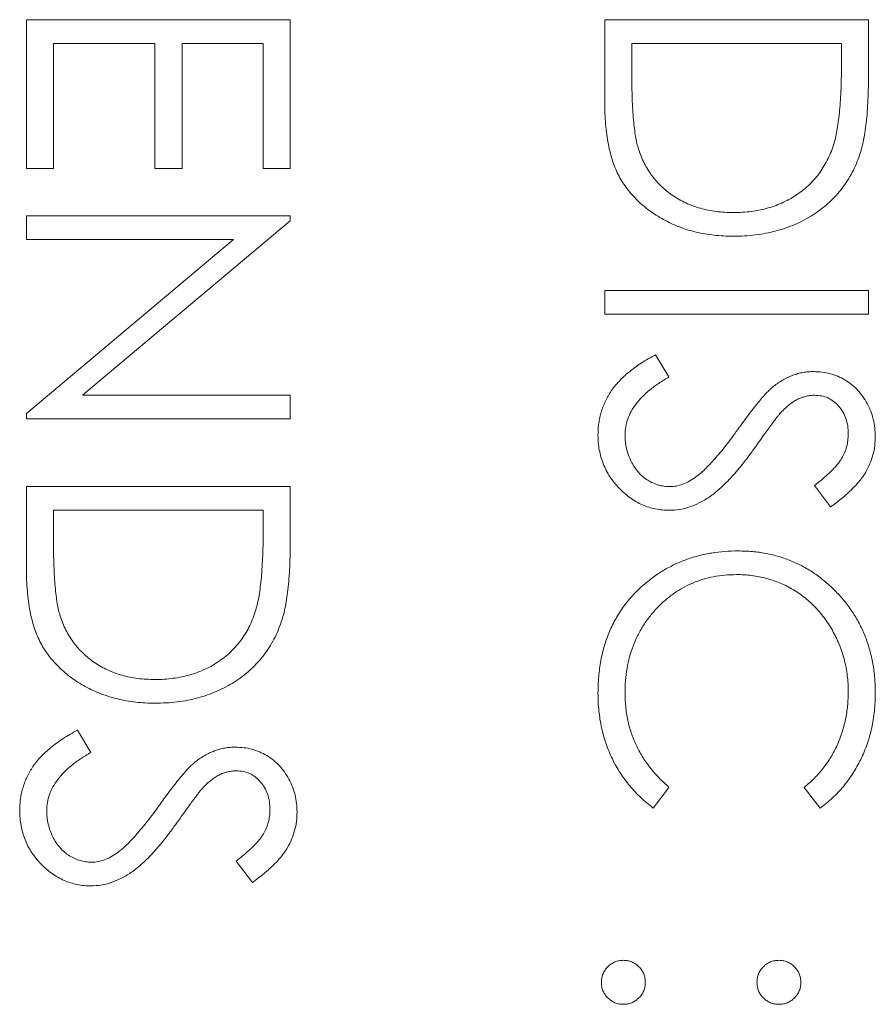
# Model space of a CAD drawing. Header units: millimetres. Extents: x -68 to 153, y 78 to 418.
# Tile 17 of 32: x -13.33 to -9.03, y 325.91 to 330.85. Entities that reach past the tile are written whole.
import ezdxf

# ---------------------------------------------------------------- set-up
doc = ezdxf.new("R2010")
doc.units = ezdxf.units.MM

msp = doc.modelspace()

# ---------------------------------------------------------------- linework, layer by layer
at = {"color": 7, "linetype": 'Continuous', "lineweight": 15}
for p, q in [((-13.2912, 330.8499), (-11.9683, 330.8499)), ((-13.2912, 330.1037), (-13.2912, 330.8499)), ((-11.9683, 330.8499), (-11.9683, 330.1037)), ((-10.3912, 330.8499), (-9.0683, 330.8499)), ((-10.3912, 330.44), (-10.3912, 330.8499)), ((-9.0683, 330.8499), (-9.0683, 330.5828)), ((-13.1555, 330.7312), (-13.1555, 330.1037)), ((-12.6467, 330.7312), (-13.1555, 330.7312)), ((-12.6467, 330.1037), (-12.6467, 330.7312)), ((-12.511, 330.7312), (-12.511, 330.1037)), ((-12.104, 330.7312), (-12.511, 330.7312)), ((-12.104, 330.1037), (-12.104, 330.7312)), ((-10.2555, 330.7312), (-10.2555, 330.5794)), ((-9.204, 330.7312), (-10.2555, 330.7312)), ((-9.204, 330.6382), (-9.204, 330.7312)), ((-13.1555, 330.1037), (-13.2912, 330.1037)), ((-12.511, 330.1037), (-12.6467, 330.1037)), ((-11.9683, 330.1037), (-12.104, 330.1037)), ((-13.2912, 329.8662), (-11.9683, 329.8662)), ((-13.2912, 329.7475), (-13.2912, 329.8662)), ((-11.9683, 329.8413), (-13.0095, 328.9673)), ((-11.9683, 329.8662), (-11.9683, 329.8413)), ((-13.2912, 328.8756), (-12.2524, 329.7475)), ((-12.2524, 329.7475), (-13.2912, 329.7475)), ((-10.3912, 329.4931), (-9.0683, 329.4931)), ((-10.3912, 329.3744), (-10.3912, 329.4931)), ((-9.0683, 329.4931), (-9.0683, 329.3744)), ((-9.0683, 329.3744), (-10.3912, 329.3744)), ((-10.136, 329.1708), (-10.069, 329.059)), ((-13.0095, 328.9673), (-11.9683, 328.9673)), ((-11.9683, 328.9673), (-11.9683, 328.8486)), ((-13.2912, 328.8486), (-13.2912, 328.8756)), ((-11.9683, 328.8486), (-13.2912, 328.8486)), ((-13.2912, 328.5094), (-11.9683, 328.5094)), ((-13.2912, 328.0994), (-13.2912, 328.5094)), ((-11.9683, 328.5094), (-11.9683, 328.2423)), ((-9.2583, 328.4076), (-9.3397, 328.5149)), ((-13.1555, 328.3907), (-13.1555, 328.2388)), ((-12.104, 328.3907), (-13.1555, 328.3907)), ((-12.104, 328.2976), (-12.104, 328.3907)), ((-13.036, 327.2882), (-12.969, 327.1764)), ((-10.069, 327.002), (-10.1477, 326.8981)), ((-9.311, 326.8981), (-9.3905, 327.002)), ((-12.1583, 326.525), (-12.2397, 326.6323))]:
    msp.add_line(p, q, dxfattribs=at)
for points, knots in [([(-9.2411, 330.2317), (-9.238, 330.2428), (-9.2315, 330.2663), (-9.2244, 330.3048), (-9.2181, 330.3482), (-9.2128, 330.3965), (-9.209, 330.4498), (-9.2061, 330.5081), (-9.2042, 330.5715), (-9.204, 330.6154), (-9.204, 330.6382)], [0, 0, 0, 0, 0.084319, 0.179285, 0.286583, 0.405111, 0.535593, 0.67819, 0.832976, 1, 1, 1, 1]), ([(-9.0683, 330.5828), (-9.0685, 330.5596), (-9.0688, 330.5147), (-9.0708, 330.4498), (-9.0745, 330.3898), (-9.0797, 330.3348), (-9.0862, 330.2848), (-9.0944, 330.2397), (-9.1039, 330.1995), (-9.1121, 330.1747), (-9.116, 330.163)], [0, 0, 0, 0, 0.164289, 0.317406, 0.458844, 0.589367, 0.707831, 0.81577, 0.91288, 1, 1, 1, 1]), ([(-10.2555, 330.5794), (-10.2554, 330.5575), (-10.2553, 330.5156), (-10.2537, 330.4552), (-10.2511, 330.4001), (-10.2475, 330.3501), (-10.2427, 330.3054), (-10.2373, 330.2659), (-10.2307, 330.2315), (-10.2247, 330.2108), (-10.2219, 330.2012)], [0, 0, 0, 0, 0.171901, 0.330628, 0.475549, 0.606746, 0.725024, 0.829742, 0.921323, 1, 1, 1, 1]), ([(-9.7465, 329.7645), (-9.7628, 329.7647), (-9.795, 329.7652), (-9.8425, 329.7694), (-9.8886, 329.7755), (-9.933, 329.7849), (-9.9763, 329.7964), (-10.0178, 329.8112), (-10.058, 329.828), (-10.0963, 329.8477), (-10.1326, 329.8693), (-10.1669, 329.8925), (-10.1985, 329.9172), (-10.2277, 329.9437), (-10.2544, 329.9717), (-10.2788, 330.0013), (-10.3004, 330.0326), (-10.32, 330.0655), (-10.3372, 330.1009), (-10.3517, 330.1395), (-10.3638, 330.1815), (-10.3738, 330.2267), (-10.3818, 330.2753), (-10.3871, 330.3272), (-10.3907, 330.3825), (-10.3911, 330.4204), (-10.3912, 330.44)], [0, 0, 0, 0, 0.046081, 0.090807, 0.134295, 0.177024, 0.218823, 0.260244, 0.30108, 0.341614, 0.381583, 0.42012, 0.458075, 0.494738, 0.531195, 0.566934, 0.602713, 0.638327, 0.674853, 0.713467, 0.754442, 0.797815, 0.843989, 0.893072, 0.944963, 1, 1, 1, 1]), ([(-10.2219, 330.2012), (-10.2176, 330.1891), (-10.2092, 330.1653), (-10.1939, 330.1309), (-10.1757, 330.0989), (-10.1555, 330.0686), (-10.1326, 330.0405), (-10.1075, 330.0142), (-10.0799, 329.9899), (-10.0501, 329.9677), (-10.0181, 329.9479), (-9.9842, 329.9307), (-9.9489, 329.9156), (-9.9116, 329.9038), (-9.8726, 329.8946), (-9.832, 329.888), (-9.7896, 329.8839), (-9.7609, 329.8834), (-9.7462, 329.8832)], [0, 0, 0, 0, 0.062415, 0.123338, 0.183125, 0.241783, 0.300579, 0.35968, 0.418882, 0.479531, 0.540851, 0.602303, 0.664463, 0.727806, 0.792895, 0.859672, 0.928464, 1, 1, 1, 1]), ([(-9.7462, 329.8832), (-9.7307, 329.8834), (-9.7003, 329.8838), (-9.6557, 329.8885), (-9.6128, 329.8955), (-9.5716, 329.9057), (-9.5321, 329.9186), (-9.4943, 329.9347), (-9.4581, 329.9531), (-9.424, 329.975), (-9.3919, 329.9989), (-9.3624, 330.0255), (-9.3356, 330.0543), (-9.311, 330.085), (-9.2895, 330.1185), (-9.2704, 330.1539), (-9.2541, 330.1919), (-9.2455, 330.2183), (-9.2411, 330.2317)], [0, 0, 0, 0, 0.0701512, 0.1378126, 0.2032262, 0.2671741, 0.330024, 0.3917943, 0.4530844, 0.5143339, 0.575, 0.6348655, 0.6941163, 0.7534416, 0.8131258, 0.8740797, 0.936007, 1, 1, 1, 1]), ([(-9.116, 330.163), (-9.1218, 330.1477), (-9.1334, 330.1175), (-9.1551, 330.0744), (-9.1798, 330.0338), (-9.2073, 329.9955), (-9.2386, 329.9605), (-9.2723, 329.9272), (-9.3096, 329.8971), (-9.3496, 329.8695), (-9.3921, 329.8447), (-9.4368, 329.8231), (-9.4836, 329.8052), (-9.5323, 329.7903), (-9.583, 329.7785), (-9.6358, 329.7705), (-9.6905, 329.7653), (-9.7276, 329.7647), (-9.7465, 329.7645)], [0, 0, 0, 0, 0.061545, 0.121694, 0.181155, 0.239875, 0.298702, 0.357647, 0.417605, 0.478494, 0.540407, 0.602345, 0.665004, 0.728559, 0.793651, 0.860534, 0.929236, 1, 1, 1, 1]), ([(-10.4251, 328.7686), (-10.4249, 328.7786), (-10.4246, 328.7984), (-10.4212, 328.8278), (-10.4164, 328.8566), (-10.4087, 328.8844), (-10.3995, 328.9116), (-10.3881, 328.9381), (-10.3744, 328.9639), (-10.3588, 328.9892), (-10.3407, 329.0138), (-10.3195, 329.0376), (-10.2959, 329.0613), (-10.2693, 329.0843), (-10.2401, 329.1069), (-10.208, 329.1288), (-10.1731, 329.1503), (-10.1486, 329.1639), (-10.136, 329.1708)], [0, 0, 0, 0, 0.057208, 0.113696, 0.169178, 0.224159, 0.27872, 0.333794, 0.389241, 0.445822, 0.503704, 0.564294, 0.627975, 0.695038, 0.765373, 0.839611, 0.917538, 1, 1, 1, 1]), ([(-10.069, 329.059), (-10.0864, 329.0486), (-10.1197, 329.0287), (-10.1648, 328.9954), (-10.2031, 328.961), (-10.2344, 328.9251), (-10.2591, 328.8879), (-10.2766, 328.8493), (-10.2875, 328.8093), (-10.2888, 328.7821), (-10.2895, 328.7686)], [0, 0, 0, 0, 0.159004, 0.304646, 0.438547, 0.562322, 0.677433, 0.786897, 0.893611, 1, 1, 1, 1]), ([(-9.5445, 329.0121), (-9.5367, 329.0179), (-9.5214, 329.0295), (-9.4975, 329.0446), (-9.473, 329.0575), (-9.4478, 329.0677), (-9.4224, 329.0762), (-9.3964, 329.0819), (-9.3699, 329.0855), (-9.352, 329.0859), (-9.3431, 329.086)], [0, 0, 0, 0, 0.133507, 0.262559, 0.388264, 0.512667, 0.633722, 0.755394, 0.877553, 1, 1, 1, 1]), ([(-9.3431, 329.086), (-9.3291, 329.0855), (-9.3014, 329.0846), (-9.261, 329.0763), (-9.2223, 329.0633), (-9.1859, 329.045), (-9.1527, 329.0215), (-9.1222, 328.9943), (-9.0966, 328.9618), (-9.0742, 328.9262), (-9.0567, 328.8873), (-9.0435, 328.8465), (-9.036, 328.8037), (-9.0349, 328.7748), (-9.0344, 328.7601)], [0, 0, 0, 0, 0.083785, 0.16578, 0.24628, 0.327461, 0.408797, 0.489715, 0.571376, 0.655523, 0.741019, 0.826547, 0.911989, 1, 1, 1, 1]), ([(-9.7245, 328.7953), (-9.7145, 328.8092), (-9.6956, 328.8359), (-9.6675, 328.8731), (-9.6417, 328.9063), (-9.6182, 328.9355), (-9.5968, 328.9606), (-9.5778, 328.9818), (-9.5606, 328.9986), (-9.5495, 329.0079), (-9.5445, 329.0121)], [0, 0, 0, 0, 0.181535, 0.347082, 0.495568, 0.628357, 0.74552, 0.845831, 0.930782, 1, 1, 1, 1]), ([(-9.3375, 328.9673), (-9.3446, 328.9672), (-9.3588, 328.9669), (-9.3798, 328.9627), (-9.4007, 328.9574), (-9.4214, 328.9489), (-9.4424, 328.9373), (-9.464, 328.922), (-9.4863, 328.9027), (-9.5008, 328.8879), (-9.5085, 328.8801)], [0, 0, 0, 0, 0.107285, 0.214746, 0.322939, 0.434116, 0.553412, 0.686073, 0.834256, 1, 1, 1, 1]), ([(-9.1701, 328.7733), (-9.1705, 328.787), (-9.1714, 328.8133), (-9.181, 328.8508), (-9.1962, 328.8844), (-9.2175, 328.9134), (-9.2427, 328.9375), (-9.2718, 328.9549), (-9.3038, 328.9654), (-9.3262, 328.9667), (-9.3375, 328.9673)], [0, 0, 0, 0, 0.143073, 0.275903, 0.402371, 0.528414, 0.650356, 0.765895, 0.880774, 1, 1, 1, 1]), ([(-9.5085, 328.8801), (-9.5111, 328.8772), (-9.5172, 328.8704), (-9.5272, 328.8578), (-9.5396, 328.8412), (-9.555, 328.821), (-9.5728, 328.7968), (-9.5928, 328.7686), (-9.6157, 328.7368), (-9.6317, 328.7142), (-9.6402, 328.7023)], [0, 0, 0, 0, 0.0525943, 0.124952, 0.2180939, 0.3335024, 0.4687892, 0.6249376, 0.801683, 1, 1, 1, 1]), ([(-10.0671, 328.3907), (-10.079, 328.3909), (-10.1025, 328.3914), (-10.137, 328.3971), (-10.1705, 328.4053), (-10.2025, 328.4178), (-10.2338, 328.4331), (-10.2635, 328.4524), (-10.2921, 328.4748), (-10.319, 328.5005), (-10.3437, 328.5287), (-10.3657, 328.5584), (-10.384, 328.5898), (-10.399, 328.6227), (-10.4106, 328.657), (-10.4191, 328.6929), (-10.4243, 328.7302), (-10.4249, 328.7556), (-10.4251, 328.7686)], [0, 0, 0, 0, 0.061484, 0.121775, 0.18092, 0.240256, 0.300114, 0.361146, 0.423501, 0.488669, 0.553954, 0.617581, 0.680238, 0.742187, 0.804663, 0.868259, 0.93302, 1, 1, 1, 1]), ([(-10.2895, 328.7686), (-10.2891, 328.757), (-10.2885, 328.734), (-10.2823, 328.7001), (-10.2729, 328.6672), (-10.2593, 328.636), (-10.243, 328.6069), (-10.2232, 328.5813), (-10.201, 328.5592), (-10.1763, 328.5412), (-10.1497, 328.5273), (-10.1224, 328.5166), (-10.094, 328.5107), (-10.0749, 328.5098), (-10.0653, 328.5094)], [0, 0, 0, 0, 0.091264, 0.18093, 0.270088, 0.360156, 0.448343, 0.532666, 0.613834, 0.693982, 0.772716, 0.849335, 0.923967, 1, 1, 1, 1]), ([(-9.9354, 328.5568), (-9.9278, 328.5627), (-9.9119, 328.5752), (-9.8882, 328.5966), (-9.8638, 328.6216), (-9.8377, 328.6496), (-9.8111, 328.6814), (-9.7828, 328.716), (-9.7539, 328.7545), (-9.7345, 328.7814), (-9.7245, 328.7953)], [0, 0, 0, 0, 0.0902792, 0.1895299, 0.2991979, 0.4189259, 0.5483763, 0.6881364, 0.8390835, 1, 1, 1, 1]), ([(-9.3397, 328.5149), (-9.3313, 328.5214), (-9.3152, 328.5339), (-9.2927, 328.5529), (-9.2722, 328.5707), (-9.2543, 328.5883), (-9.2381, 328.6047), (-9.2243, 328.6206), (-9.2127, 328.6358), (-9.2003, 328.655), (-9.188, 328.6791), (-9.1776, 328.7093), (-9.1713, 328.7409), (-9.1705, 328.7624), (-9.1701, 328.7733)], [0, 0, 0, 0, 0.098469, 0.189629, 0.274184, 0.352183, 0.423199, 0.488551, 0.548473, 0.60144, 0.701198, 0.799592, 0.898545, 1, 1, 1, 1]), ([(-9.0344, 328.7601), (-9.0349, 328.7445), (-9.036, 328.7135), (-9.0453, 328.6679), (-9.0607, 328.624), (-9.0781, 328.5887), (-9.0956, 328.561), (-9.1114, 328.5399), (-9.1297, 328.5186), (-9.1505, 328.4968), (-9.1738, 328.4749), (-9.1997, 328.4525), (-9.2279, 328.4298), (-9.248, 328.4151), (-9.2583, 328.4076)], [0, 0, 0, 0, 0.1072328, 0.2132518, 0.3188304, 0.4267935, 0.483646, 0.5436038, 0.6083076, 0.6771268, 0.7506856, 0.8287134, 0.9121903, 1, 1, 1, 1]), ([(-9.6402, 328.7023), (-9.6506, 328.6879), (-9.6709, 328.6601), (-9.7013, 328.6206), (-9.731, 328.5847), (-9.7599, 328.5524), (-9.7876, 328.5234), (-9.8147, 328.4979), (-9.8408, 328.4757), (-9.8743, 328.4518), (-9.9154, 328.4274), (-9.9658, 328.4065), (-10.0163, 328.3932), (-10.0503, 328.3915), (-10.0671, 328.3907)], [0, 0, 0, 0, 0.096972, 0.187773, 0.272396, 0.351321, 0.424335, 0.491909, 0.554233, 0.611268, 0.716348, 0.81454, 0.908495, 1, 1, 1, 1]), ([(-10.0653, 328.5094), (-10.0542, 328.5099), (-10.0318, 328.5111), (-9.9988, 328.5206), (-9.9661, 328.5357), (-9.9459, 328.5496), (-9.9354, 328.5568)], [0, 0, 0, 0, 0.234723, 0.477158, 0.728556, 1, 1, 1, 1]), ([(-12.1411, 327.8911), (-12.138, 327.9022), (-12.1315, 327.9258), (-12.1244, 327.9643), (-12.1181, 328.0076), (-12.1128, 328.056), (-12.109, 328.1093), (-12.1061, 328.1676), (-12.1042, 328.2309), (-12.104, 328.2748), (-12.104, 328.2976)], [0, 0, 0, 0, 0.0843186, 0.1792845, 0.2865825, 0.4051115, 0.5355929, 0.6781902, 0.8329758, 1, 1, 1, 1]), ([(-13.1555, 328.2388), (-13.1554, 328.217), (-13.1553, 328.175), (-13.1537, 328.1147), (-13.1511, 328.0595), (-13.1475, 328.0096), (-13.1427, 327.9649), (-13.1373, 327.9253), (-13.1307, 327.891), (-13.1247, 327.8702), (-13.1219, 327.8606)], [0, 0, 0, 0, 0.171901, 0.330628, 0.475549, 0.606746, 0.725024, 0.829742, 0.921323, 1, 1, 1, 1]), ([(-11.9683, 328.2423), (-11.9685, 328.219), (-11.9688, 328.1741), (-11.9708, 328.1093), (-11.9745, 328.0493), (-11.9797, 327.9943), (-11.9862, 327.9442), (-11.9944, 327.8992), (-12.0039, 327.8589), (-12.0121, 327.8342), (-12.016, 327.8225)], [0, 0, 0, 0, 0.1642892, 0.3174059, 0.4588436, 0.5893665, 0.7078313, 0.81577, 0.9128799, 1, 1, 1, 1]), ([(-10.1938, 328.0194), (-10.1773, 328.0328), (-10.1446, 328.0594), (-10.0916, 328.0935), (-10.0362, 328.1226), (-9.9782, 328.1462), (-9.9177, 328.1646), (-9.8547, 328.1774), (-9.7892, 328.1857), (-9.7447, 328.1867), (-9.7221, 328.1871)], [0, 0, 0, 0, 0.124329, 0.247156, 0.36878, 0.490734, 0.613614, 0.738958, 0.867311, 1, 1, 1, 1]), ([(-9.7221, 328.1871), (-9.6983, 328.1865), (-9.6515, 328.1854), (-9.5828, 328.1756), (-9.5169, 328.1598), (-9.4541, 328.1373), (-9.394, 328.1088), (-9.3369, 328.0737), (-9.2827, 328.0322), (-9.232, 327.9848), (-9.1857, 327.9328), (-9.145, 327.8771), (-9.1111, 327.8179), (-9.0827, 327.7557), (-9.0609, 327.6901), (-9.0457, 327.6213), (-9.0362, 327.5493), (-9.035, 327.5003), (-9.0344, 327.4753)], [0, 0, 0, 0, 0.064558, 0.127014, 0.187955, 0.248014, 0.307748, 0.368235, 0.42947, 0.492743, 0.556258, 0.618217, 0.679655, 0.741246, 0.803415, 0.866815, 0.932328, 1, 1, 1, 1]), ([(-12.6465, 327.4239), (-12.6628, 327.4241), (-12.695, 327.4246), (-12.7425, 327.4288), (-12.7886, 327.4349), (-12.833, 327.4444), (-12.8763, 327.4559), (-12.9178, 327.4706), (-12.958, 327.4875), (-12.9963, 327.5072), (-13.0326, 327.5288), (-13.0669, 327.5519), (-13.0985, 327.5767), (-13.1277, 327.6032), (-13.1544, 327.6312), (-13.1788, 327.6608), (-13.2004, 327.6921), (-13.22, 327.725), (-13.2372, 327.7604), (-13.2517, 327.799), (-13.2638, 327.841), (-13.2738, 327.8862), (-13.2818, 327.9347), (-13.2871, 327.9867), (-13.2907, 328.0419), (-13.2911, 328.0799), (-13.2912, 328.0994)], [0, 0, 0, 0, 0.046081, 0.090807, 0.134295, 0.177024, 0.218823, 0.260244, 0.30108, 0.341614, 0.381583, 0.42012, 0.458075, 0.494738, 0.531195, 0.566934, 0.602713, 0.638327, 0.674853, 0.713467, 0.754442, 0.797815, 0.843989, 0.893072, 0.944963, 1, 1, 1, 1]), ([(-9.7311, 328.0684), (-9.7506, 328.0679), (-9.789, 328.067), (-9.8453, 328.0587), (-9.8991, 328.046), (-9.9503, 328.027), (-9.9994, 328.0036), (-10.0456, 327.974), (-10.0896, 327.9398), (-10.1304, 327.9004), (-10.1676, 327.8571), (-10.2004, 327.8107), (-10.2277, 327.7613), (-10.2505, 327.7094), (-10.268, 327.6546), (-10.2803, 327.597), (-10.2883, 327.5367), (-10.2891, 327.4955), (-10.2895, 327.4745)], [0, 0, 0, 0, 0.064323, 0.12629, 0.186726, 0.246146, 0.305576, 0.365429, 0.426326, 0.48884, 0.551725, 0.613919, 0.675484, 0.737334, 0.800229, 0.864502, 0.931041, 1, 1, 1, 1]), ([(-9.1701, 327.4827), (-9.1702, 327.496), (-9.1705, 327.5224), (-9.1745, 327.5616), (-9.1802, 327.6), (-9.1885, 327.6377), (-9.1991, 327.6746), (-9.2117, 327.7109), (-9.2274, 327.7461), (-9.2446, 327.7808), (-9.2642, 327.814), (-9.2854, 327.8453), (-9.3083, 327.8748), (-9.3327, 327.9025), (-9.3586, 327.9282), (-9.3864, 327.952), (-9.4158, 327.9736), (-9.4465, 327.9935), (-9.4785, 328.0113), (-9.5118, 328.0263), (-9.5458, 328.0395), (-9.581, 328.05), (-9.6172, 328.0583), (-9.6543, 328.064), (-9.6923, 328.068), (-9.7181, 328.0683), (-9.7311, 328.0684)], [0, 0, 0, 0, 0.043955, 0.087502, 0.130463, 0.172752, 0.215403, 0.25765, 0.300153, 0.343121, 0.385925, 0.427686, 0.468818, 0.509492, 0.549883, 0.58998, 0.630405, 0.670869, 0.711384, 0.751627, 0.791776, 0.832459, 0.873319, 0.914543, 0.956924, 1, 1, 1, 1]), ([(-10.4251, 327.4737), (-10.425, 327.488), (-10.4248, 327.5161), (-10.4217, 327.5576), (-10.4173, 327.5981), (-10.4108, 327.6373), (-10.4031, 327.6755), (-10.3928, 327.7124), (-10.3813, 327.7483), (-10.3677, 327.7831), (-10.3524, 327.8167), (-10.3351, 327.8492), (-10.3159, 327.8804), (-10.2953, 327.9107), (-10.2727, 327.9397), (-10.2482, 327.9675), (-10.2221, 327.9944), (-10.2033, 328.011), (-10.1938, 328.0194)], [0, 0, 0, 0, 0.069663, 0.13775, 0.203917, 0.26878, 0.332414, 0.394754, 0.45618, 0.516996, 0.577396, 0.637198, 0.696999, 0.756756, 0.816554, 0.876948, 0.938132, 1, 1, 1, 1]), ([(-12.6462, 327.5426), (-12.6307, 327.5428), (-12.6003, 327.5432), (-12.5557, 327.548), (-12.5128, 327.555), (-12.4716, 327.5651), (-12.4321, 327.578), (-12.3943, 327.5941), (-12.3581, 327.6125), (-12.324, 327.6344), (-12.2919, 327.6584), (-12.2624, 327.685), (-12.2356, 327.7138), (-12.211, 327.7445), (-12.1895, 327.778), (-12.1704, 327.8134), (-12.1541, 327.8513), (-12.1455, 327.8777), (-12.1411, 327.8911)], [0, 0, 0, 0, 0.070151, 0.137813, 0.203226, 0.267174, 0.330024, 0.391794, 0.453084, 0.514334, 0.575, 0.634865, 0.694116, 0.753442, 0.813126, 0.87408, 0.936007, 1, 1, 1, 1]), ([(-13.1219, 327.8606), (-13.1176, 327.8486), (-13.1092, 327.8247), (-13.0939, 327.7904), (-13.0757, 327.7583), (-13.0555, 327.728), (-13.0326, 327.6999), (-13.0075, 327.6737), (-12.9799, 327.6494), (-12.9501, 327.6272), (-12.9181, 327.6073), (-12.8842, 327.5902), (-12.8489, 327.5751), (-12.8116, 327.5633), (-12.7726, 327.554), (-12.732, 327.5474), (-12.6896, 327.5434), (-12.6609, 327.5429), (-12.6462, 327.5426)], [0, 0, 0, 0, 0.062415, 0.123338, 0.183125, 0.241783, 0.300579, 0.35968, 0.418882, 0.479531, 0.540851, 0.602303, 0.664463, 0.727806, 0.792895, 0.859672, 0.928464, 1, 1, 1, 1]), ([(-12.016, 327.8225), (-12.0218, 327.8072), (-12.0334, 327.7769), (-12.0551, 327.7338), (-12.0798, 327.6933), (-12.1073, 327.655), (-12.1386, 327.6199), (-12.1723, 327.5867), (-12.2096, 327.5566), (-12.2496, 327.529), (-12.2921, 327.5042), (-12.3368, 327.4826), (-12.3836, 327.4646), (-12.4323, 327.4497), (-12.483, 327.438), (-12.5358, 327.43), (-12.5905, 327.4247), (-12.6276, 327.4242), (-12.6465, 327.4239)], [0, 0, 0, 0, 0.061545, 0.121694, 0.181155, 0.239875, 0.298702, 0.357647, 0.417605, 0.478494, 0.540407, 0.602345, 0.665004, 0.728559, 0.793651, 0.860534, 0.929236, 1, 1, 1, 1]), ([(-10.1477, 326.8981), (-10.1585, 326.9065), (-10.18, 326.9232), (-10.2103, 326.9502), (-10.2389, 326.9786), (-10.2654, 327.0087), (-10.2904, 327.0402), (-10.3132, 327.0735), (-10.3341, 327.1082), (-10.3532, 327.1442), (-10.3702, 327.1815), (-10.3847, 327.2201), (-10.3972, 327.2597), (-10.4075, 327.3004), (-10.4156, 327.3423), (-10.4209, 327.3851), (-10.4246, 327.4291), (-10.425, 327.4587), (-10.4251, 327.4737)], [0, 0, 0, 0, 0.061674, 0.123053, 0.183475, 0.243727, 0.304279, 0.364863, 0.425946, 0.487391, 0.54922, 0.611144, 0.673529, 0.736961, 0.800785, 0.866013, 0.932101, 1, 1, 1, 1]), ([(-10.2895, 327.4745), (-10.2888, 327.4514), (-10.2876, 327.406), (-10.2769, 327.3393), (-10.2597, 327.2755), (-10.2355, 327.2145), (-10.2041, 327.1566), (-10.166, 327.1015), (-10.121, 327.0494), (-10.0865, 327.018), (-10.069, 327.002)], [0, 0, 0, 0, 0.128515, 0.252949, 0.374755, 0.49594, 0.617181, 0.740909, 0.867811, 1, 1, 1, 1]), ([(-9.3905, 327.002), (-9.3817, 327.0094), (-9.3642, 327.0242), (-9.3395, 327.0478), (-9.3165, 327.0725), (-9.2948, 327.0982), (-9.2754, 327.1253), (-9.2571, 327.1532), (-9.2408, 327.1824), (-9.221, 327.2228), (-9.2003, 327.2755), (-9.1829, 327.342), (-9.1719, 327.4114), (-9.1707, 327.4587), (-9.1701, 327.4827)], [0, 0, 0, 0, 0.063163, 0.125475, 0.187121, 0.248294, 0.309295, 0.36985, 0.430973, 0.492456, 0.616148, 0.740844, 0.868183, 1, 1, 1, 1]), ([(-9.0344, 327.4753), (-9.0346, 327.4601), (-9.0349, 327.43), (-9.0384, 327.3855), (-9.0443, 327.3422), (-9.0523, 327.3), (-9.0622, 327.2588), (-9.0751, 327.2188), (-9.0898, 327.1798), (-9.1068, 327.1421), (-9.1259, 327.1058), (-9.1469, 327.0711), (-9.1697, 327.038), (-9.1941, 327.0064), (-9.2207, 326.9769), (-9.2487, 326.9486), (-9.279, 326.9224), (-9.3004, 326.9062), (-9.311, 326.8981)], [0, 0, 0, 0, 0.0685475, 0.1356829, 0.201215, 0.2656822, 0.3292668, 0.3923954, 0.4550698, 0.5171269, 0.57879, 0.6397399, 0.7001915, 0.7598062, 0.8196283, 0.8793548, 0.9395116, 1, 1, 1, 1]), ([(-13.3251, 326.8859), (-13.3249, 326.8959), (-13.3246, 326.9158), (-13.3212, 326.9452), (-13.3164, 326.9739), (-13.3087, 327.0018), (-13.2995, 327.029), (-13.2881, 327.0555), (-13.2744, 327.0813), (-13.2588, 327.1066), (-13.2407, 327.1312), (-13.2195, 327.155), (-13.1959, 327.1787), (-13.1693, 327.2016), (-13.1401, 327.2243), (-13.108, 327.2462), (-13.0731, 327.2677), (-13.0486, 327.2813), (-13.036, 327.2882)], [0, 0, 0, 0, 0.057208, 0.113696, 0.169178, 0.224159, 0.27872, 0.333794, 0.389241, 0.445822, 0.503704, 0.564294, 0.627975, 0.695038, 0.765373, 0.839611, 0.917538, 1, 1, 1, 1]), ([(-12.969, 327.1764), (-12.9864, 327.166), (-13.0197, 327.1461), (-13.0648, 327.1128), (-13.1031, 327.0784), (-13.1344, 327.0425), (-13.1591, 327.0053), (-13.1766, 326.9667), (-13.1875, 326.9267), (-13.1888, 326.8995), (-13.1895, 326.8859)], [0, 0, 0, 0, 0.159004, 0.304646, 0.438547, 0.562322, 0.677433, 0.786897, 0.893611, 1, 1, 1, 1]), ([(-12.4445, 327.1295), (-12.4367, 327.1353), (-12.4214, 327.1468), (-12.3975, 327.162), (-12.373, 327.1749), (-12.3478, 327.185), (-12.3224, 327.1936), (-12.2964, 327.1993), (-12.2699, 327.2029), (-12.252, 327.2032), (-12.2431, 327.2034)], [0, 0, 0, 0, 0.133507, 0.262559, 0.388264, 0.512667, 0.633722, 0.755394, 0.877553, 1, 1, 1, 1]), ([(-12.2431, 327.2034), (-12.2291, 327.2029), (-12.2014, 327.202), (-12.161, 327.1937), (-12.1223, 327.1807), (-12.0859, 327.1624), (-12.0527, 327.1389), (-12.0222, 327.1117), (-11.9966, 327.0792), (-11.9742, 327.0436), (-11.9567, 327.0047), (-11.9435, 326.9639), (-11.936, 326.9211), (-11.9349, 326.8922), (-11.9344, 326.8775)], [0, 0, 0, 0, 0.083785, 0.16578, 0.24628, 0.327461, 0.408797, 0.489715, 0.571376, 0.655523, 0.741019, 0.826547, 0.911989, 1, 1, 1, 1]), ([(-12.6245, 326.9127), (-12.6145, 326.9266), (-12.5956, 326.9532), (-12.5675, 326.9905), (-12.5417, 327.0237), (-12.5182, 327.0529), (-12.4968, 327.078), (-12.4778, 327.0992), (-12.4606, 327.116), (-12.4495, 327.1253), (-12.4445, 327.1295)], [0, 0, 0, 0, 0.181535, 0.347082, 0.495568, 0.628357, 0.74552, 0.845831, 0.930782, 1, 1, 1, 1]), ([(-12.2375, 327.0847), (-12.2446, 327.0846), (-12.2588, 327.0843), (-12.2798, 327.0801), (-12.3007, 327.0748), (-12.3214, 327.0663), (-12.3424, 327.0547), (-12.364, 327.0394), (-12.3863, 327.0201), (-12.4008, 327.0053), (-12.4085, 326.9975)], [0, 0, 0, 0, 0.107285, 0.214746, 0.322939, 0.434116, 0.553412, 0.686073, 0.834256, 1, 1, 1, 1]), ([(-12.0701, 326.8907), (-12.0705, 326.9044), (-12.0714, 326.9307), (-12.081, 326.9682), (-12.0962, 327.0018), (-12.1175, 327.0308), (-12.1427, 327.0549), (-12.1718, 327.0723), (-12.2038, 327.0828), (-12.2262, 327.0841), (-12.2375, 327.0847)], [0, 0, 0, 0, 0.143073, 0.275903, 0.402371, 0.528414, 0.650356, 0.765895, 0.880774, 1, 1, 1, 1]), ([(-12.4085, 326.9975), (-12.4111, 326.9946), (-12.4172, 326.9877), (-12.4272, 326.9752), (-12.4396, 326.9586), (-12.455, 326.9383), (-12.4728, 326.9142), (-12.4928, 326.886), (-12.5157, 326.8542), (-12.5317, 326.8316), (-12.5402, 326.8197)], [0, 0, 0, 0, 0.052594, 0.124952, 0.218094, 0.333502, 0.468789, 0.624938, 0.801683, 1, 1, 1, 1]), ([(-12.9671, 326.508), (-12.979, 326.5083), (-13.0025, 326.5088), (-13.037, 326.5144), (-13.0705, 326.5227), (-13.1025, 326.5352), (-13.1338, 326.5505), (-13.1635, 326.5698), (-13.1921, 326.5922), (-13.219, 326.6179), (-13.2437, 326.6461), (-13.2657, 326.6758), (-13.284, 326.7072), (-13.299, 326.7401), (-13.3106, 326.7744), (-13.3191, 326.8103), (-13.3243, 326.8476), (-13.3249, 326.873), (-13.3251, 326.8859)], [0, 0, 0, 0, 0.061484, 0.121775, 0.18092, 0.240256, 0.300114, 0.361146, 0.423501, 0.488669, 0.553954, 0.617581, 0.680238, 0.742187, 0.804663, 0.868259, 0.93302, 1, 1, 1, 1]), ([(-13.1895, 326.8859), (-13.1891, 326.8743), (-13.1885, 326.8514), (-13.1823, 326.8175), (-13.1729, 326.7846), (-13.1593, 326.7534), (-13.143, 326.7243), (-13.1232, 326.6987), (-13.101, 326.6766), (-13.0763, 326.6585), (-13.0497, 326.6447), (-13.0224, 326.634), (-12.994, 326.6281), (-12.9749, 326.6272), (-12.9653, 326.6268)], [0, 0, 0, 0, 0.091264, 0.18093, 0.270088, 0.360156, 0.448343, 0.532666, 0.613834, 0.693982, 0.772716, 0.849335, 0.923967, 1, 1, 1, 1]), ([(-12.8354, 326.6742), (-12.8278, 326.6801), (-12.8119, 326.6926), (-12.7882, 326.7139), (-12.7638, 326.739), (-12.7377, 326.767), (-12.7111, 326.7988), (-12.6828, 326.8334), (-12.6539, 326.8719), (-12.6345, 326.8988), (-12.6245, 326.9127)], [0, 0, 0, 0, 0.090279, 0.18953, 0.299198, 0.418926, 0.548376, 0.688136, 0.839084, 1, 1, 1, 1]), ([(-12.2397, 326.6323), (-12.2313, 326.6388), (-12.2152, 326.6513), (-12.1927, 326.6702), (-12.1722, 326.6881), (-12.1543, 326.7057), (-12.1381, 326.7221), (-12.1243, 326.738), (-12.1127, 326.7532), (-12.1003, 326.7724), (-12.088, 326.7965), (-12.0776, 326.8267), (-12.0713, 326.8583), (-12.0705, 326.8798), (-12.0701, 326.8907)], [0, 0, 0, 0, 0.098469, 0.189629, 0.274184, 0.352183, 0.423199, 0.488551, 0.548473, 0.60144, 0.701198, 0.799592, 0.898545, 1, 1, 1, 1]), ([(-11.9344, 326.8775), (-11.9349, 326.8619), (-11.936, 326.8309), (-11.9453, 326.7853), (-11.9607, 326.7414), (-11.9781, 326.706), (-11.9956, 326.6784), (-12.0114, 326.6573), (-12.0297, 326.636), (-12.0505, 326.6141), (-12.0738, 326.5922), (-12.0997, 326.5699), (-12.1279, 326.5472), (-12.148, 326.5325), (-12.1583, 326.525)], [0, 0, 0, 0, 0.107233, 0.213252, 0.31883, 0.426794, 0.483646, 0.543604, 0.608308, 0.677127, 0.750686, 0.828713, 0.91219, 1, 1, 1, 1]), ([(-12.5402, 326.8197), (-12.5506, 326.8053), (-12.5709, 326.7775), (-12.6013, 326.738), (-12.631, 326.7021), (-12.6599, 326.6698), (-12.6876, 326.6407), (-12.7147, 326.6153), (-12.7408, 326.5931), (-12.7743, 326.5692), (-12.8154, 326.5448), (-12.8658, 326.5238), (-12.9163, 326.5106), (-12.9503, 326.5089), (-12.9671, 326.508)], [0, 0, 0, 0, 0.096972, 0.187773, 0.272396, 0.351321, 0.424335, 0.491909, 0.554233, 0.611268, 0.716348, 0.81454, 0.908495, 1, 1, 1, 1]), ([(-12.9653, 326.6268), (-12.9542, 326.6273), (-12.9318, 326.6285), (-12.8988, 326.638), (-12.8661, 326.6531), (-12.8459, 326.667), (-12.8354, 326.6742)], [0, 0, 0, 0, 0.234723, 0.477158, 0.728556, 1, 1, 1, 1]), ([(-10.4082, 326.0247), (-10.4078, 326.0321), (-10.407, 326.0465), (-10.4005, 326.0672), (-10.3904, 326.0862), (-10.3763, 326.1032), (-10.3593, 326.117), (-10.3403, 326.1274), (-10.3196, 326.1337), (-10.3052, 326.1345), (-10.2979, 326.1349)], [0, 0, 0, 0, 0.1277566, 0.2494144, 0.3727965, 0.5001113, 0.6286099, 0.7506434, 0.8737684, 1, 1, 1, 1]), ([(-10.2979, 326.1349), (-10.2905, 326.1345), (-10.2759, 326.1337), (-10.255, 326.1274), (-10.2361, 326.117), (-10.2193, 326.1031), (-10.2052, 326.0862), (-10.195, 326.0672), (-10.1889, 326.0464), (-10.1881, 326.032), (-10.1877, 326.0247)], [0, 0, 0, 0, 0.129097, 0.252046, 0.373905, 0.501038, 0.628171, 0.751376, 0.872426, 1, 1, 1, 1]), ([(-9.628, 326.0247), (-9.6276, 326.032), (-9.6267, 326.0464), (-9.6207, 326.0672), (-9.6105, 326.0862), (-9.5964, 326.1031), (-9.5796, 326.117), (-9.5607, 326.1274), (-9.5398, 326.1337), (-9.5252, 326.1345), (-9.5177, 326.1349)], [0, 0, 0, 0, 0.127574, 0.248624, 0.371829, 0.498962, 0.626095, 0.747954, 0.870903, 1, 1, 1, 1]), ([(-9.5177, 326.1349), (-9.5105, 326.1345), (-9.4961, 326.1337), (-9.4754, 326.1274), (-9.4564, 326.1171), (-9.4397, 326.103), (-9.4253, 326.0863), (-9.4152, 326.0672), (-9.4087, 326.0465), (-9.4079, 326.0321), (-9.4075, 326.0247)], [0, 0, 0, 0, 0.126257, 0.249407, 0.371465, 0.498805, 0.627129, 0.750535, 0.872218, 1, 1, 1, 1]), ([(-10.2979, 325.9144), (-10.3052, 325.9149), (-10.3195, 325.9158), (-10.3404, 325.9215), (-10.3592, 325.9325), (-10.3763, 325.9462), (-10.3903, 325.9631), (-10.4007, 325.982), (-10.407, 326.0028), (-10.4078, 326.0173), (-10.4082, 326.0247)], [0, 0, 0, 0, 0.126178, 0.248821, 0.37154, 0.499984, 0.627244, 0.749226, 0.872298, 1, 1, 1, 1]), ([(-10.1877, 326.0247), (-10.1881, 326.0173), (-10.189, 326.0029), (-10.1949, 325.982), (-10.2053, 325.9631), (-10.2193, 325.9463), (-10.2362, 325.9324), (-10.2549, 325.9216), (-10.276, 325.9157), (-10.2905, 325.9149), (-10.2979, 325.9144)], [0, 0, 0, 0, 0.127519, 0.249986, 0.371792, 0.49887, 0.625948, 0.748492, 0.870959, 1, 1, 1, 1]), ([(-9.5177, 325.9144), (-9.5252, 325.9149), (-9.5397, 325.9157), (-9.5608, 325.9216), (-9.5795, 325.9324), (-9.5964, 325.9463), (-9.6104, 325.9631), (-9.6208, 325.982), (-9.6267, 326.0029), (-9.6276, 326.0173), (-9.628, 326.0247)], [0, 0, 0, 0, 0.129041, 0.251508, 0.374052, 0.50113, 0.628208, 0.750014, 0.872481, 1, 1, 1, 1]), ([(-9.4075, 326.0247), (-9.4079, 326.0173), (-9.4088, 326.0029), (-9.4147, 325.982), (-9.4251, 325.9631), (-9.4391, 325.9463), (-9.456, 325.9324), (-9.4747, 325.9216), (-9.4958, 325.9157), (-9.5103, 325.9149), (-9.5177, 325.9144)], [0, 0, 0, 0, 0.127519, 0.249986, 0.371792, 0.49887, 0.625948, 0.748492, 0.870959, 1, 1, 1, 1])]:
    msp.add_open_spline(points, degree=3, knots=knots, dxfattribs=at)

doc.saveas('drawing.dxf')
